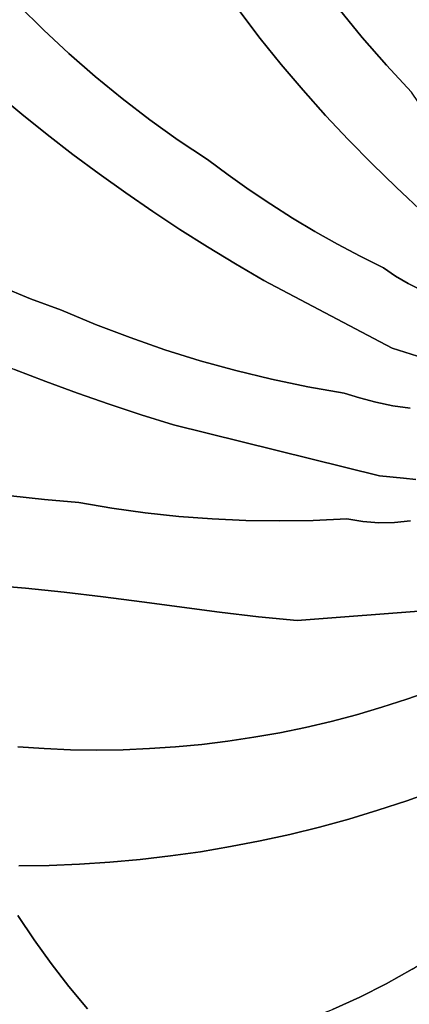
# Model space of a CAD drawing. Header units: inches. Extents: x 37.2 to 70.6, y 17.4 to 61.6.
# Tile 46 of 78: x 53 to 54.5, y 38.5 to 42.3. Entities that reach past the tile are written whole.
import ezdxf

# ---------------------------------------------------------------- set-up
doc = ezdxf.new("R2010")
doc.units = ezdxf.units.IN
doc.layers.add('SURFACES_FOR_SKETCHUP', color=7, linetype='Continuous')

msp = doc.modelspace()

# ---------------------------------------------------------------- linework, layer by layer
at = {"layer": 'SURFACES_FOR_SKETCHUP'}
for points, invisible_edges in [([(53.035, 42.3202), (53.1301, 42.2257), (53.567, 42.7868)], 10), ([(53.6849, 42.5917), (53.567, 42.7868), (53.1301, 42.2257)], 10), ([(53.1301, 42.2257), (53.2281, 42.1344), (53.6849, 42.5917)], 10), ([(53.2281, 42.1344), (53.3289, 42.0463), (53.6849, 42.5917)], 10), ([(53.8086, 42.4001), (53.6849, 42.5917), (53.3289, 42.0463)], 10), ([(54.3537, 42.1956), (54.712, 42.5071), (54.2644, 42.3045)], 3), ([(54.712, 42.5071), (54.3537, 42.1956), (54.7686, 42.3478)], 3), ([(53.3289, 42.0463), (53.4325, 41.9615), (53.8086, 42.4001)], 10), ([(53.884, 42.2952), (53.8086, 42.4001), (53.4325, 41.9615)], 10), ([(53.9621, 42.1924), (54.1785, 42.416), (53.884, 42.2952)], 3), ([(54.1785, 42.416), (53.9621, 42.1924), (54.2644, 42.3045)], 3), ([(54.4463, 42.0893), (54.7686, 42.3478), (54.3537, 42.1956)], 3), ([(54.7686, 42.3478), (54.4463, 42.0893), (54.8311, 42.1908)], 3), ([(53.035, 42.3202), (52.8557, 42.064), (53.1301, 42.2257)], 3), ([(54.0428, 42.0917), (54.2644, 42.3045), (53.9621, 42.1924)], 3), ([(54.2644, 42.3045), (54.0428, 42.0917), (54.3537, 42.1956)], 3), ([(53.4325, 41.9615), (53.5388, 41.88), (53.884, 42.2952)], 10), ([(53.9621, 42.1924), (53.884, 42.2952), (53.5388, 41.88)], 10), ([(52.9505, 41.982), (53.1301, 42.2257), (52.8557, 42.064)], 3), ([(53.1301, 42.2257), (52.9505, 41.982), (53.2281, 42.1344)], 3), ([(53.5388, 41.88), (53.6477, 41.8019), (53.9621, 42.1924)], 10), ([(54.0428, 42.0917), (53.9621, 42.1924), (53.6477, 41.8019)], 10), ([(54.1261, 41.9931), (54.3537, 42.1956), (54.0428, 42.0917)], 3), ([(54.2119, 41.8967), (54.3537, 42.1956), (54.1261, 41.9931)], 3), ([(54.3537, 42.1956), (54.2119, 41.8967), (54.4463, 42.0893)], 3), ([(54.5423, 41.9857), (54.8311, 42.1908), (54.4463, 42.0893)], 3), ([(53.0468, 41.9018), (53.2281, 42.1344), (52.9505, 41.982)], 3), ([(53.2281, 42.1344), (53.0468, 41.9018), (53.3289, 42.0463)], 3), ([(53.7592, 41.7274), (54.0428, 42.0917), (53.6477, 41.8019)], 3), ([(54.0428, 42.0917), (53.7592, 41.7274), (54.1261, 41.9931)], 3), ([(54.3002, 41.8025), (54.4463, 42.0893), (54.2119, 41.8967)], 3), ([(54.4463, 42.0893), (54.3002, 41.8025), (54.5423, 41.9857)], 3), ([(53.1445, 41.8234), (53.3289, 42.0463), (53.0468, 41.9018)], 3), ([(53.1445, 41.8234), (53.2436, 41.7468), (53.3289, 42.0463)], 10), ([(53.3289, 42.0463), (53.2436, 41.7468), (53.4325, 41.9615)], 3), ([(53.0468, 41.9018), (52.9505, 41.982), (52.622, 41.404)], 10), ([(53.7592, 41.7274), (53.8388, 41.6679), (54.1261, 41.9931)], 10), ([(53.9198, 41.6106), (54.1261, 41.9931), (53.8388, 41.6679)], 3), ([(54.1261, 41.9931), (53.9198, 41.6106), (54.2119, 41.8967)], 3), ([(54.5423, 41.9857), (54.3002, 41.8025), (54.5955, 41.9064)], 3), ([(53.3441, 41.672), (53.4325, 41.9615), (53.2436, 41.7468)], 3), ([(53.4325, 41.9615), (53.3441, 41.672), (53.5388, 41.88)], 3), ([(52.622, 41.404), (52.7342, 41.346), (53.0468, 41.9018)], 10), ([(53.1445, 41.8234), (53.0468, 41.9018), (52.7342, 41.346)], 10), ([(54.0023, 41.5553), (54.2119, 41.8967), (53.9198, 41.6106)], 3), ([(54.2119, 41.8967), (54.0023, 41.5553), (54.3002, 41.8025)], 3), ([(54.3909, 41.7107), (54.5955, 41.9064), (54.3002, 41.8025)], 3), ([(54.5955, 41.9064), (54.3909, 41.7107), (54.6608, 41.8211)], 3), ([(53.4461, 41.5991), (53.5388, 41.88), (53.3441, 41.672)], 3), ([(53.5388, 41.88), (53.4461, 41.5991), (53.6477, 41.8019)], 3), ([(52.7342, 41.346), (52.848, 41.2915), (53.1445, 41.8234)], 10), ([(53.2436, 41.7468), (53.1445, 41.8234), (52.848, 41.2915)], 10), ([(54.4841, 41.6211), (54.6608, 41.8211), (54.3909, 41.7107)], 3), ([(54.6608, 41.8211), (54.4841, 41.6211), (54.7359, 41.734)], 3), ([(53.5493, 41.5281), (53.6477, 41.8019), (53.4461, 41.5991)], 3), ([(53.6477, 41.8019), (53.5493, 41.5281), (53.7592, 41.7274)], 3), ([(54.0861, 41.5022), (54.3002, 41.8025), (54.0023, 41.5553)], 3), ([(54.3002, 41.8025), (54.0861, 41.5022), (54.3909, 41.7107)], 3), ([(52.848, 41.2915), (52.9636, 41.2405), (53.2436, 41.7468)], 10), ([(53.3441, 41.672), (53.2436, 41.7468), (52.9636, 41.2405)], 10), ([(53.5493, 41.5281), (53.654, 41.459), (53.7592, 41.7274)], 10), ([(53.8388, 41.6679), (53.7592, 41.7274), (53.654, 41.459)], 10), ([(54.1713, 41.4513), (54.3909, 41.7107), (54.0861, 41.5022)], 3), ([(54.2578, 41.4025), (54.3909, 41.7107), (54.1713, 41.4513)], 3), ([(54.3909, 41.7107), (54.2578, 41.4025), (54.4841, 41.6211)], 3), ([(54.5945, 41.5167), (54.7359, 41.734), (54.4841, 41.6211)], 3), ([(53.0806, 41.193), (53.3441, 41.672), (52.9636, 41.2405)], 3), ([(53.1992, 41.1491), (53.3441, 41.672), (53.0806, 41.193)], 3), ([(53.3441, 41.672), (53.1992, 41.1491), (53.4461, 41.5991)], 3), ([(53.654, 41.459), (53.7599, 41.3918), (53.8388, 41.6679)], 10), ([(53.9198, 41.6106), (53.8388, 41.6679), (53.7599, 41.3918)], 10), ([(53.4461, 41.5991), (53.1992, 41.1491), (53.5493, 41.5281)], 3), ([(53.7599, 41.3918), (53.8671, 41.3265), (53.9198, 41.6106)], 10), ([(54.0023, 41.5553), (53.9198, 41.6106), (53.8671, 41.3265)], 10), ([(54.3455, 41.356), (54.4841, 41.6211), (54.2578, 41.4025)], 3), ([(54.4841, 41.6211), (54.3455, 41.356), (54.5945, 41.5167)], 3), ([(54.0861, 41.5022), (54.0023, 41.5553), (53.8671, 41.3265)], 10), ([(53.33, 41.0941), (53.5493, 41.5281), (53.1992, 41.1491)], 3), ([(53.5493, 41.5281), (53.33, 41.0941), (53.654, 41.459)], 3), ([(54.4344, 41.3117), (54.5945, 41.5167), (54.3455, 41.356)], 3), ([(54.4812, 41.2795), (54.5945, 41.5167), (54.4344, 41.3117)], 3), ([(54.5945, 41.5167), (54.4812, 41.2795), (54.6499, 41.464)], 3), ([(53.8671, 41.3265), (53.9755, 41.2632), (54.0861, 41.5022)], 10), ([(54.1713, 41.4513), (54.0861, 41.5022), (53.9755, 41.2632)], 10), ([(53.4624, 41.0434), (53.654, 41.459), (53.33, 41.0941)], 3), ([(53.654, 41.459), (53.4624, 41.0434), (53.7599, 41.3918)], 3), ([(54.2578, 41.4025), (54.1713, 41.4513), (53.9755, 41.2632)], 10), ([(54.5299, 41.251), (54.6499, 41.464), (54.4812, 41.2795)], 3), ([(54.6499, 41.464), (54.5299, 41.251), (54.7029, 41.4097)], 3), ([(54.3455, 41.356), (54.2578, 41.4025), (53.9755, 41.2632)], 10), ([(54.5805, 41.2261), (54.7029, 41.4097), (54.5299, 41.251)], 3), ([(53.5962, 40.997), (53.7599, 41.3918), (53.4624, 41.0434)], 3), ([(53.7599, 41.3918), (53.5962, 40.997), (53.8671, 41.3265)], 3), ([(53.7315, 40.9549), (53.8671, 41.3265), (53.5962, 40.997)], 3), ([(53.8671, 41.3265), (53.7315, 40.9549), (53.9755, 41.2632)], 3), ([(53.9755, 41.2632), (54.4688, 41.0026), (54.3455, 41.356)], 10), ([(54.4344, 41.3117), (54.3455, 41.356), (54.4688, 41.0026)], 10), ([(54.4344, 41.3117), (54.4688, 41.0026), (54.4812, 41.2795)], 3), ([(53.868, 40.9172), (53.9755, 41.2632), (53.7315, 40.9549)], 3), ([(54.0058, 40.8839), (53.9755, 41.2632), (53.868, 40.9172)], 3), ([(54.1446, 40.855), (53.9755, 41.2632), (54.0058, 40.8839)], 3), ([(53.9755, 41.2632), (54.1446, 40.855), (54.4688, 41.0026)], 3), ([(54.4812, 41.2795), (54.4688, 41.0026), (54.5299, 41.251)], 3), ([(54.5299, 41.251), (54.4688, 41.0026), (54.5805, 41.2261)], 3), ([(52.9636, 41.2405), (52.8993, 40.9695), (53.0806, 41.193)], 3), ([(54.5651, 40.9728), (54.5805, 41.2261), (54.4688, 41.0026)], 3), ([(53.0189, 40.9209), (53.0806, 41.193), (52.8993, 40.9695)], 3), ([(53.0806, 41.193), (53.0189, 40.9209), (53.1992, 41.1491)], 3), ([(53.1393, 40.8744), (53.1992, 41.1491), (53.0189, 40.9209)], 3), ([(53.1992, 41.1491), (53.1393, 40.8744), (53.33, 41.0941)], 3), ([(53.2605, 40.8299), (53.33, 41.0941), (53.1393, 40.8744)], 3), ([(53.33, 41.0941), (53.2605, 40.8299), (53.4624, 41.0434)], 3), ([(53.3825, 40.7874), (53.4624, 41.0434), (53.2605, 40.8299)], 3), ([(53.4624, 41.0434), (53.3825, 40.7874), (53.5962, 40.997)], 3), ([(53.5053, 40.747), (53.5962, 40.997), (53.3825, 40.7874)], 3), ([(53.5053, 40.747), (53.6288, 40.7087), (53.5962, 40.997)], 10), ([(53.7315, 40.9549), (53.5962, 40.997), (53.6288, 40.7087)], 10), ([(54.2843, 40.8306), (54.4688, 41.0026), (54.1446, 40.855)], 3), ([(54.3427, 40.8118), (54.4688, 41.0026), (54.2843, 40.8306)], 3), ([(54.4053, 40.7952), (54.4688, 41.0026), (54.3427, 40.8118)], 3), ([(54.4707, 40.7819), (54.4688, 41.0026), (54.4053, 40.7952)], 3), ([(54.4688, 41.0026), (54.4707, 40.7819), (54.5651, 40.9728)], 3), ([(53.868, 40.9172), (53.7315, 40.9549), (53.6288, 40.7087)], 10), ([(54.5374, 40.7729), (54.5651, 40.9728), (54.4707, 40.7819)], 3), ([(53.0189, 40.9209), (53.0048, 40.4365), (53.1393, 40.8744)], 3), ([(53.868, 40.9172), (53.6288, 40.7087), (54.0058, 40.8839)], 3), ([(53.1349, 40.4214), (53.1393, 40.8744), (53.0048, 40.4365)], 3), ([(53.1393, 40.8744), (53.1349, 40.4214), (53.2605, 40.8299)], 3), ([(54.42, 40.5122), (54.0058, 40.8839), (53.6288, 40.7087)], 3), ([(54.0058, 40.8839), (54.42, 40.5122), (54.1446, 40.855)], 3), ([(53.2656, 40.4099), (53.2605, 40.8299), (53.1349, 40.4214)], 3), ([(53.2656, 40.4099), (53.3825, 40.7874), (53.2605, 40.8299)], 9), ([(54.1446, 40.855), (54.42, 40.5122), (54.2843, 40.8306)], 3), ([(54.2843, 40.8306), (54.42, 40.5122), (54.3427, 40.8118)], 3), ([(54.3427, 40.8118), (54.42, 40.5122), (54.4053, 40.7952)], 3), ([(54.4053, 40.7952), (54.42, 40.5122), (54.4707, 40.7819)], 3), ([(53.2656, 40.4099), (53.393, 40.3884), (53.3825, 40.7874)], 10), ([(53.5053, 40.747), (53.3825, 40.7874), (53.393, 40.3884)], 10), ([(54.5111, 40.5042), (54.4707, 40.7819), (54.42, 40.5122)], 3), ([(54.4707, 40.7819), (54.5111, 40.5042), (54.5374, 40.7729)], 3), ([(54.5591, 40.4985), (54.5374, 40.7729), (54.5111, 40.5042)], 3), ([(53.393, 40.3884), (53.521, 40.3708), (53.5053, 40.747)], 10), ([(53.6288, 40.7087), (53.5053, 40.747), (53.521, 40.3708)], 10), ([(53.6495, 40.3571), (53.6288, 40.7087), (53.521, 40.3708)], 3), ([(53.9072, 40.3415), (54.0363, 40.3395), (53.6288, 40.7087)], 10), ([(53.7782, 40.3473), (53.9072, 40.3415), (53.6288, 40.7087)], 10), ([(53.6495, 40.3571), (53.7782, 40.3473), (53.6288, 40.7087)], 10), ([(54.42, 40.5122), (53.6288, 40.7087), (54.0363, 40.3395)], 10), ([(54.0363, 40.3395), (54.1655, 40.3415), (54.42, 40.5122)], 10), ([(54.1655, 40.3415), (54.2946, 40.3473), (54.42, 40.5122)], 10), ([(54.2946, 40.3473), (54.3555, 40.3371), (54.42, 40.5122)], 10), ([(54.3555, 40.3371), (54.4166, 40.3324), (54.42, 40.5122)], 10), ([(54.4777, 40.3333), (54.42, 40.5122), (54.4166, 40.3324)], 3), ([(54.42, 40.5122), (54.4777, 40.3333), (54.5111, 40.5042)], 3), ([(54.5383, 40.3397), (54.5111, 40.5042), (54.4777, 40.3333)], 3), ([(54.5111, 40.5042), (54.5383, 40.3397), (54.5591, 40.4985)], 3), ([(52.9122, 40.093), (53.061, 40.0818), (53.0048, 40.4365)], 10), ([(53.1349, 40.4214), (53.0048, 40.4365), (53.061, 40.0818)], 10), ([(53.061, 40.0818), (53.2098, 40.0666), (53.1349, 40.4214)], 10), ([(53.2656, 40.4099), (53.1349, 40.4214), (53.2098, 40.0666)], 10), ([(53.393, 40.3884), (53.2656, 40.4099), (53.2098, 40.0666)], 10), ([(53.2098, 40.0666), (53.3588, 40.0486), (53.393, 40.3884)], 10), ([(53.521, 40.3708), (53.393, 40.3884), (53.3588, 40.0486)], 10), ([(53.3588, 40.0486), (53.5078, 40.0289), (53.521, 40.3708)], 10), ([(53.6495, 40.3571), (53.521, 40.3708), (53.5078, 40.0289)], 10), ([(53.5078, 40.0289), (53.8058, 39.9894), (53.6495, 40.3571)], 10), ([(53.7782, 40.3473), (53.6495, 40.3571), (53.8058, 39.9894)], 10), ([(53.9072, 40.3415), (53.7782, 40.3473), (53.8058, 39.9894)], 10), ([(53.8058, 39.9894), (53.9549, 39.972), (53.9072, 40.3415)], 10), ([(54.0363, 40.3395), (53.9072, 40.3415), (53.9549, 39.972)], 10), ([(53.9549, 39.972), (54.104, 39.9577), (54.0363, 40.3395)], 10), ([(54.1655, 40.3415), (54.0363, 40.3395), (54.104, 39.9577)], 10), ([(54.3555, 40.3371), (54.2946, 40.3473), (54.104, 39.9577)], 10), ([(54.2946, 40.3473), (54.1655, 40.3415), (54.104, 39.9577)], 10), ([(54.5383, 40.3397), (54.4777, 40.3333), (54.9749, 40.0236)], 10), ([(54.4166, 40.3324), (54.3555, 40.3371), (54.104, 39.9577)], 10), ([(54.104, 39.9577), (54.9749, 40.0236), (54.4777, 40.3333)], 10), ([(54.4777, 40.3333), (54.4166, 40.3324), (54.104, 39.9577)], 10), ([(53.061, 40.0818), (52.9122, 40.093), (53.0316, 39.4723)], 10), ([(53.1326, 39.4654), (53.061, 40.0818), (53.0316, 39.4723)], 3), ([(53.061, 40.0818), (53.1326, 39.4654), (53.2098, 40.0666)], 3), ([(53.2338, 39.4612), (53.2098, 40.0666), (53.1326, 39.4654)], 3), ([(53.2098, 40.0666), (53.2338, 39.4612), (53.3588, 40.0486)], 3), ([(53.3348, 39.4598), (53.3588, 40.0486), (53.2338, 39.4612)], 3), ([(53.4358, 39.4612), (53.3588, 40.0486), (53.3348, 39.4598)], 3), ([(53.3588, 40.0486), (53.4358, 39.4612), (53.5078, 40.0289)], 3), ([(53.5366, 39.4653), (53.5078, 40.0289), (53.4358, 39.4612)], 3), ([(53.5078, 40.0289), (53.6373, 39.4721), (53.8058, 39.9894)], 3), ([(53.6373, 39.4721), (53.5078, 40.0289), (53.5366, 39.4653)], 3), ([(54.104, 39.9577), (54.6202, 39.6889), (54.9749, 40.0236)], 3), ([(53.7376, 39.4816), (53.8058, 39.9894), (53.6373, 39.4721)], 3), ([(53.8377, 39.4939), (53.8058, 39.9894), (53.7376, 39.4816)], 3), ([(53.8377, 39.4939), (53.9374, 39.5089), (53.8058, 39.9894)], 10), ([(53.9549, 39.972), (53.8058, 39.9894), (53.9374, 39.5089)], 10), ([(53.9374, 39.5089), (54.0366, 39.5265), (53.9549, 39.972)], 10), ([(53.9549, 39.972), (54.0366, 39.5265), (54.104, 39.9577)], 3), ([(54.0366, 39.5265), (54.1354, 39.5469), (54.104, 39.9577)], 10), ([(54.1354, 39.5469), (54.2337, 39.57), (54.104, 39.9577)], 10), ([(54.2337, 39.57), (54.3313, 39.5957), (54.104, 39.9577)], 10), ([(54.4283, 39.6241), (54.104, 39.9577), (54.3313, 39.5957)], 3), ([(54.5246, 39.6552), (54.104, 39.9577), (54.4283, 39.6241)], 3), ([(54.6202, 39.6889), (54.104, 39.9577), (54.5246, 39.6552)], 3), ([(54.5246, 39.6552), (54.7435, 39.3466), (54.6202, 39.6889)], 3), ([(54.3313, 39.5957), (54.5242, 39.2652), (54.4283, 39.6241)], 3), ([(54.4283, 39.6241), (54.6343, 39.3045), (54.5246, 39.6552)], 3), ([(54.6343, 39.3045), (54.4283, 39.6241), (54.5242, 39.2652)], 3), ([(54.7435, 39.3466), (54.5246, 39.6552), (54.6343, 39.3045)], 3), ([(54.2337, 39.57), (54.4132, 39.2287), (54.3313, 39.5957)], 3), ([(54.5242, 39.2652), (54.3313, 39.5957), (54.4132, 39.2287)], 3), ([(54.0366, 39.5265), (54.189, 39.1642), (54.1354, 39.5469)], 3), ([(54.1354, 39.5469), (54.3015, 39.195), (54.2337, 39.57)], 3), ([(54.3015, 39.195), (54.1354, 39.5469), (54.189, 39.1642)], 3), ([(54.4132, 39.2287), (54.2337, 39.57), (54.3015, 39.195)], 3), ([(53.8377, 39.4939), (53.9619, 39.1112), (53.9374, 39.5089)], 3), ([(53.9374, 39.5089), (54.0758, 39.1363), (54.0366, 39.5265)], 3), ([(54.0758, 39.1363), (53.9374, 39.5089), (53.9619, 39.1112)], 3), ([(54.189, 39.1642), (54.0366, 39.5265), (54.0758, 39.1363)], 3), ([(53.1326, 39.4654), (53.0316, 39.4723), (53.0352, 39.015)], 10), ([(53.5366, 39.4653), (53.6172, 39.0533), (53.6373, 39.4721)], 3), ([(53.7326, 39.0697), (53.6373, 39.4721), (53.6172, 39.0533)], 3), ([(53.6373, 39.4721), (53.7326, 39.0697), (53.7376, 39.4816)], 3), ([(53.8475, 39.089), (53.7376, 39.4816), (53.7326, 39.0697)], 3), ([(53.8377, 39.4939), (53.7376, 39.4816), (53.8475, 39.089)], 10), ([(53.8475, 39.089), (53.9619, 39.1112), (53.8377, 39.4939)], 10), ([(53.1521, 39.0168), (53.1326, 39.4654), (53.0352, 39.015)], 3), ([(53.1326, 39.4654), (53.1521, 39.0168), (53.2338, 39.4612)], 3), ([(53.2688, 39.0215), (53.2338, 39.4612), (53.1521, 39.0168)], 3), ([(53.2338, 39.4612), (53.2688, 39.0215), (53.3348, 39.4598)], 3), ([(53.3852, 39.0292), (53.3348, 39.4598), (53.2688, 39.0215)], 3), ([(53.3348, 39.4598), (53.3852, 39.0292), (53.4358, 39.4612)], 3), ([(53.5014, 39.0398), (53.4358, 39.4612), (53.3852, 39.0292)], 3), ([(53.4358, 39.4612), (53.5014, 39.0398), (53.5366, 39.4653)], 3), ([(53.6172, 39.0533), (53.5366, 39.4653), (53.5014, 39.0398)], 3), ([(54.5242, 39.2652), (54.833, 38.8128), (54.6343, 39.3045)], 3), ([(54.4132, 39.2287), (54.7391, 38.7442), (54.5242, 39.2652)], 3), ([(54.833, 38.8128), (54.5242, 39.2652), (54.7391, 38.7442)], 3), ([(54.3015, 39.195), (54.6432, 38.6795), (54.4132, 39.2287)], 3), ([(54.7391, 38.7442), (54.4132, 39.2287), (54.6432, 38.6795)], 3), ([(54.189, 39.1642), (54.4455, 38.5625), (54.3015, 39.195)], 3), ([(54.6432, 38.6795), (54.3015, 39.195), (54.5454, 38.6188)], 3), ([(54.5454, 38.6188), (54.3015, 39.195), (54.4455, 38.5625)], 3), ([(53.9619, 39.1112), (54.2397, 38.4643), (54.0758, 39.1363)], 3), ([(54.0758, 39.1363), (54.3436, 38.5109), (54.189, 39.1642)], 3), ([(54.3436, 38.5109), (54.0758, 39.1363), (54.2397, 38.4643)], 3), ([(54.4455, 38.5625), (54.189, 39.1642), (54.3436, 38.5109)], 3), ([(53.8475, 39.089), (54.1336, 38.423), (53.9619, 39.1112)], 3), ([(54.2397, 38.4643), (53.9619, 39.1112), (54.1336, 38.423)], 3), ([(53.5014, 39.0398), (53.2993, 38.4665), (53.6172, 39.0533)], 3), ([(53.6172, 39.0533), (53.2993, 38.4665), (53.6873, 38.3161)], 11), ([(53.6172, 39.0533), (53.8023, 38.3335), (53.7326, 39.0697)], 3), ([(53.8023, 38.3335), (53.6172, 39.0533), (53.6873, 38.3161)], 3), ([(53.7326, 39.0697), (53.9149, 38.3573), (53.8475, 39.089)], 3), ([(53.9149, 38.3573), (53.7326, 39.0697), (53.8023, 38.3335)], 3), ([(54.0254, 38.3872), (53.8475, 39.089), (53.9149, 38.3573)], 3), ([(54.1336, 38.423), (53.8475, 39.089), (54.0254, 38.3872)], 3), ([(53.1521, 39.0168), (53.0352, 39.015), (53.0326, 38.8242)], 10), ([(53.0947, 38.7314), (53.1521, 39.0168), (53.0326, 38.8242)], 3), ([(53.1521, 39.0168), (53.0947, 38.7314), (53.2688, 39.0215)], 3), ([(53.1599, 38.6408), (53.2688, 39.0215), (53.0947, 38.7314)], 3), ([(53.1599, 38.6408), (53.2281, 38.5525), (53.3852, 39.0292)], 10), ([(53.2688, 39.0215), (53.1599, 38.6408), (53.3852, 39.0292)], 3), ([(53.2281, 38.5525), (53.2993, 38.4665), (53.5014, 39.0398)], 10), ([(53.5014, 39.0398), (53.3852, 39.0292), (53.2281, 38.5525)], 10), ([(53.0326, 38.8242), (52.6908, 38.5087), (53.0947, 38.7314)], 3), ([(53.0947, 38.7314), (52.6908, 38.5087), (53.1599, 38.6408)], 3), ([(53.1599, 38.6408), (52.6908, 38.5087), (53.2281, 38.5525)], 3), ([(54.5454, 38.6188), (54.4455, 38.5625), (54.7851, 38.1884)], 10), ([(54.4455, 38.5625), (54.3436, 38.5109), (54.5944, 38.0835)], 10), ([(54.6916, 38.1328), (54.4455, 38.5625), (54.5944, 38.0835)], 3), ([(54.7851, 38.1884), (54.4455, 38.5625), (54.6916, 38.1328)], 3), ([(52.709, 38.191), (53.2281, 38.5525), (52.6908, 38.5087)], 11), ([(52.7521, 38.1306), (53.2281, 38.5525), (52.709, 38.191)], 3), ([(53.2281, 38.5525), (52.7521, 38.1306), (53.2993, 38.4665)], 3), ([(54.3436, 38.5109), (54.2397, 38.4643), (54.4536, 38.0285)], 10), ([(54.5236, 38.0571), (54.5944, 38.0835), (54.3436, 38.5109)], 10), ([(54.4536, 38.0285), (54.5236, 38.0571), (54.3436, 38.5109)], 10)]:
    msp.add_3dface(points, dxfattribs=dict(at, invisible_edges=invisible_edges))

doc.saveas('drawing.dxf')
